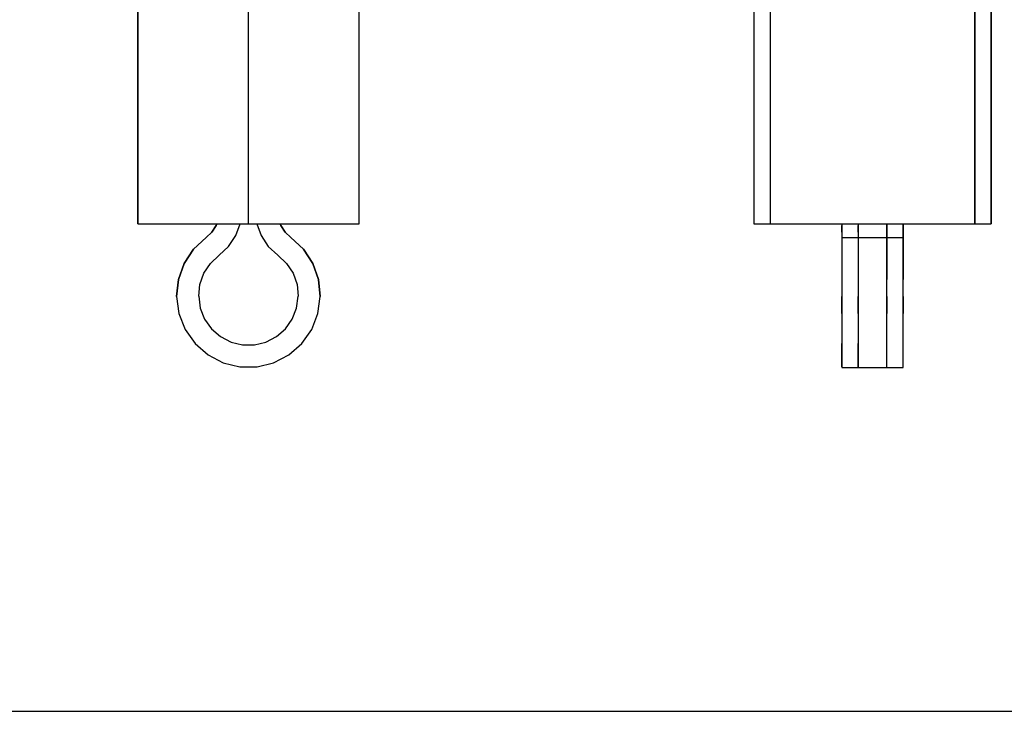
# Model space of a CAD drawing. Header units: inches. Extents: x 0 to 297, y -210 to 0.
# Tile 70 of 82: x 104 to 110, y -154 to -150. Entities that reach past the tile are written whole.
import ezdxf

# ---------------------------------------------------------------- set-up
doc = ezdxf.new("R2010")
doc.units = ezdxf.units.IN
doc.header["$MEASUREMENT"] = 0

msp = doc.modelspace()

# ---------------------------------------------------------------- linework, layer by layer
at = {"color": 18, "true_color": 0x000000}
for p, q in [((104.9398, -149.7959), (104.9398, -151.2959)), ((104.9398, -150.5459), (104.9398, -149.7959)), ((105.5648, -151.2959), (105.5648, -149.7959)), ((106.1898, -151.2959), (106.1898, -149.7959)), ((106.1898, -150.5459), (106.1898, -149.7959)), ((108.4198, -149.7959), (108.4198, -151.2959)), ((108.4198, -149.7959), (108.4198, -151.2959)), ((108.5122, -149.7959), (108.5122, -151.2959)), ((108.5122, -149.7959), (108.5122, -151.2959)), ((109.6698, -151.2959), (109.6698, -149.7959)), ((109.6698, -149.7959), (109.6698, -151.2959)), ((109.7622, -151.2959), (109.7622, -149.7959)), ((109.7622, -149.7959), (109.7622, -151.2959)), ((104.9398, -151.2959), (104.9398, -150.5459)), ((106.1898, -151.2959), (106.1898, -150.5459)), ((104.9398, -151.2959), (105.3858, -151.2959)), ((104.9398, -151.2959), (104.9443, -151.2959)), ((104.9443, -151.2959), (104.9803, -151.2959)), ((104.9803, -151.2959), (105.0503, -151.2959)), ((105.0503, -151.2959), (105.1503, -151.2959)), ((105.1503, -151.2959), (105.2743, -151.2959)), ((105.2743, -151.2959), (105.4153, -151.2959)), ((105.3818, -151.3059), (105.3578, -151.3424)), ((105.3578, -151.3424), (105.3818, -151.3059)), ((105.3858, -151.2959), (105.3818, -151.3059)), ((105.3818, -151.3059), (105.3858, -151.2959)), ((105.4153, -151.2959), (105.5648, -151.2959)), ((105.4933, -151.3624), (105.5178, -151.2959)), ((105.5178, -151.2959), (105.6118, -151.2959)), ((105.5648, -151.2959), (105.7143, -151.2959)), ((105.6118, -151.2959), (105.6363, -151.3624)), ((105.7143, -151.2959), (105.8553, -151.2959)), ((105.7478, -151.3059), (105.7438, -151.2959)), ((105.7438, -151.2959), (106.1898, -151.2959)), ((105.7438, -151.2959), (105.7478, -151.3059)), ((105.7723, -151.3424), (105.7478, -151.3059)), ((105.7478, -151.3059), (105.7723, -151.3424)), ((105.8553, -151.2959), (105.9793, -151.2959)), ((105.9793, -151.2959), (106.0793, -151.2959)), ((106.0793, -151.2959), (106.1493, -151.2959)), ((106.1493, -151.2959), (106.1853, -151.2959)), ((106.1853, -151.2959), (106.1898, -151.2959)), ((108.4198, -151.2959), (108.9173, -151.2959)), ((108.4198, -151.2959), (108.4383, -151.2959)), ((108.4383, -151.2959), (108.4918, -151.2959)), ((108.4918, -151.2959), (108.5773, -151.2959)), ((108.5122, -151.2959), (109.0097, -151.2959)), ((108.5122, -151.2959), (108.5307, -151.2959)), ((108.5307, -151.2959), (108.5842, -151.2959)), ((108.5773, -151.2959), (108.6898, -151.2959)), ((108.5842, -151.2959), (108.6697, -151.2959)), ((108.6697, -151.2959), (108.7822, -151.2959)), ((108.6898, -151.2959), (108.8233, -151.2959)), ((108.7822, -151.2959), (108.9157, -151.2959)), ((108.8233, -151.2959), (108.9698, -151.2959)), ((108.9157, -151.2959), (109.0622, -151.2959)), ((108.9173, -151.2959), (108.9173, -151.3059)), ((108.9173, -151.2959), (108.9173, -151.3059)), ((108.9173, -151.3059), (108.9173, -151.3424)), ((108.9173, -151.3424), (108.9173, -151.3059)), ((108.9173, -151.3424), (108.9173, -151.3059)), ((108.9698, -151.2959), (109.1203, -151.2959)), ((109.0097, -151.2959), (109.0097, -151.3059)), ((109.0097, -151.2959), (109.0097, -151.3059)), ((109.0097, -151.3059), (109.0097, -151.3424)), ((109.0097, -151.3424), (109.0097, -151.3059)), ((109.0097, -151.3424), (109.0097, -151.3059)), ((109.0622, -151.2959), (109.2127, -151.2959)), ((109.1203, -151.2959), (109.2668, -151.2959)), ((109.1723, -151.3724), (109.1723, -151.2959)), ((109.1723, -151.2959), (109.6698, -151.2959)), ((109.1723, -151.2959), (109.1723, -151.3059)), ((109.1723, -151.3059), (109.1723, -151.3424)), ((109.1723, -151.3059), (109.1723, -151.3424)), ((109.2127, -151.2959), (109.3592, -151.2959)), ((109.2647, -151.3724), (109.2647, -151.2959)), ((109.2647, -151.2959), (109.7622, -151.2959)), ((109.2647, -151.2959), (109.2647, -151.3059)), ((109.2647, -151.3059), (109.2647, -151.3424)), ((109.2647, -151.3059), (109.2647, -151.3424)), ((109.2668, -151.2959), (109.4003, -151.2959)), ((109.3592, -151.2959), (109.4927, -151.2959)), ((109.4003, -151.2959), (109.5128, -151.2959)), ((109.4927, -151.2959), (109.6052, -151.2959)), ((109.5128, -151.2959), (109.5983, -151.2959)), ((109.5983, -151.2959), (109.6518, -151.2959)), ((109.6052, -151.2959), (109.6907, -151.2959)), ((109.6518, -151.2959), (109.6698, -151.2959)), ((109.6907, -151.2959), (109.7442, -151.2959)), ((109.7442, -151.2959), (109.7622, -151.2959)), ((105.3253, -151.3724), (105.2543, -151.4384)), ((105.2543, -151.4384), (105.3253, -151.3724)), ((105.3578, -151.3424), (105.3253, -151.3724)), ((105.3253, -151.3724), (105.3578, -151.3424)), ((105.4528, -151.4234), (105.4933, -151.3624)), ((105.6363, -151.3624), (105.6768, -151.4234)), ((105.8043, -151.3724), (105.7723, -151.3424)), ((105.7723, -151.3424), (105.8043, -151.3724)), ((105.8753, -151.4384), (105.8043, -151.3724)), ((105.8043, -151.3724), (105.8753, -151.4384)), ((108.9173, -151.3424), (108.9173, -151.3724)), ((108.9173, -151.3424), (108.9173, -151.3724)), ((108.9173, -151.3724), (108.9173, -151.7074)), ((108.9173, -151.3724), (108.9173, -151.4384)), ((108.9173, -151.3724), (109.1723, -151.3724)), ((109.0097, -151.3424), (109.0097, -151.3724)), ((109.0097, -151.3424), (109.0097, -151.3724)), ((109.0097, -151.3724), (109.0097, -151.7074)), ((109.0097, -151.3724), (109.0097, -151.4384)), ((109.0097, -151.3724), (109.2647, -151.3724)), ((109.1723, -151.3424), (109.1723, -151.3724)), ((109.1723, -151.6109), (109.1723, -151.3724)), ((109.1723, -151.3724), (109.1723, -151.4384)), ((109.2647, -151.3424), (109.2647, -151.3724)), ((109.2647, -151.6109), (109.2647, -151.3724)), ((109.2647, -151.3724), (109.2647, -151.4384)), ((105.3988, -151.4734), (105.4528, -151.4234)), ((105.6768, -151.4234), (105.7308, -151.4734)), ((105.2543, -151.4384), (105.2013, -151.5194)), ((105.2013, -151.5194), (105.2543, -151.4384)), ((105.3498, -151.5194), (105.3988, -151.4734)), ((105.7308, -151.4734), (105.7798, -151.5194)), ((105.9283, -151.5194), (105.8753, -151.4384)), ((105.8753, -151.4384), (105.9283, -151.5194)), ((108.9173, -151.4384), (108.9173, -151.5194)), ((109.0097, -151.4384), (109.0097, -151.5194)), ((109.1723, -151.4384), (109.1723, -151.5194)), ((109.2647, -151.4384), (109.2647, -151.5194)), ((105.2013, -151.5194), (105.1688, -151.6109)), ((105.1688, -151.6109), (105.2013, -151.5194)), ((105.3133, -151.5754), (105.3498, -151.5194)), ((105.7798, -151.5194), (105.8168, -151.5754)), ((105.9608, -151.6109), (105.9283, -151.5194)), ((105.9283, -151.5194), (105.9608, -151.6109)), ((108.9173, -151.5194), (108.9173, -151.6109)), ((109.0097, -151.5194), (109.0097, -151.6109)), ((109.1723, -151.5194), (109.1723, -151.6109)), ((109.2647, -151.5194), (109.2647, -151.6109)), ((105.2903, -151.6384), (105.3133, -151.5754)), ((105.8168, -151.5754), (105.8393, -151.6384)), ((105.1688, -151.6109), (105.1588, -151.7074)), ((105.1588, -151.7074), (105.1688, -151.6109)), ((105.2838, -151.7054), (105.2903, -151.6384)), ((105.8393, -151.6384), (105.8458, -151.7054)), ((105.9708, -151.7074), (105.9608, -151.6109)), ((105.9608, -151.6109), (105.9708, -151.7074)), ((108.9173, -151.6109), (108.9173, -151.7074)), ((109.0097, -151.6109), (109.0097, -151.7074)), ((109.1723, -151.7074), (109.1723, -151.6109)), ((109.1723, -151.7074), (109.1723, -151.6109)), ((109.2647, -151.7074), (109.2647, -151.6109)), ((109.2647, -151.7074), (109.2647, -151.6109)), ((105.1588, -151.7074), (105.1718, -151.8034)), ((105.1588, -151.7074), (105.1718, -151.8034)), ((105.2838, -151.7054), (105.2928, -151.7719)), ((105.8368, -151.7719), (105.8458, -151.7054)), ((105.9578, -151.8034), (105.9708, -151.7074)), ((105.9578, -151.8034), (105.9708, -151.7074)), ((108.9173, -151.7074), (108.9173, -151.8034)), ((108.9173, -151.8034), (108.9173, -151.7074)), ((109.0097, -151.7074), (109.0097, -151.8034)), ((109.0097, -151.8034), (109.0097, -151.7074)), ((109.1723, -151.8034), (109.1723, -151.7074)), ((109.1723, -151.7074), (109.1723, -151.8034)), ((109.2647, -151.8034), (109.2647, -151.7074)), ((109.2647, -151.7074), (109.2647, -151.8034)), ((105.1718, -151.8034), (105.2073, -151.8934)), ((105.1718, -151.8034), (105.2073, -151.8934)), ((105.2928, -151.7719), (105.3173, -151.8344)), ((105.8123, -151.8344), (105.8368, -151.7719)), ((105.9223, -151.8934), (105.9578, -151.8034)), ((105.9223, -151.8934), (105.9578, -151.8034)), ((108.9173, -151.8034), (108.9173, -151.9729)), ((108.9173, -151.8034), (108.9173, -151.8934)), ((109.0097, -151.8034), (109.0097, -151.9729)), ((109.0097, -151.8034), (109.0097, -151.8934)), ((109.1723, -152.1069), (109.1723, -151.8034)), ((109.1723, -151.8934), (109.1723, -151.8034)), ((109.2647, -152.1069), (109.2647, -151.8034)), ((109.2647, -151.8934), (109.2647, -151.8034)), ((105.3173, -151.8344), (105.3558, -151.8889)), ((105.7738, -151.8889), (105.8123, -151.8344)), ((105.2073, -151.8934), (105.2633, -151.9729)), ((105.2073, -151.8934), (105.2633, -151.9729)), ((105.3558, -151.8889), (105.4063, -151.9329)), ((105.4063, -151.9329), (105.4663, -151.9639)), ((105.6638, -151.9639), (105.7233, -151.9329)), ((105.7233, -151.9329), (105.7738, -151.8889)), ((105.8663, -151.9729), (105.9223, -151.8934)), ((105.8663, -151.9729), (105.9223, -151.8934)), ((108.9173, -151.8934), (108.9173, -151.9729)), ((109.0097, -151.8934), (109.0097, -151.9729)), ((109.1723, -151.9729), (109.1723, -151.8934)), ((109.2647, -151.9729), (109.2647, -151.8934)), ((105.2633, -151.9729), (105.3363, -152.0364)), ((105.2633, -151.9729), (105.3363, -152.0364)), ((105.4663, -151.9639), (105.5313, -151.9799)), ((105.5313, -151.9799), (105.5983, -151.9799)), ((105.5983, -151.9799), (105.6638, -151.9639)), ((105.7933, -152.0364), (105.8663, -151.9729)), ((105.7933, -152.0364), (105.8663, -151.9729)), ((108.9173, -151.9729), (108.9173, -152.1039)), ((108.9173, -152.0364), (108.9173, -151.9729)), ((109.0097, -151.9729), (109.0097, -152.1039)), ((109.0097, -152.0364), (109.0097, -151.9729)), ((109.1723, -152.0364), (109.1723, -151.9729)), ((109.2647, -152.0364), (109.2647, -151.9729)), ((105.3363, -152.0364), (105.4223, -152.0809)), ((105.3363, -152.0364), (105.4223, -152.0809)), ((105.7073, -152.0809), (105.7933, -152.0364)), ((105.7073, -152.0809), (105.7933, -152.0364)), ((108.9173, -152.0809), (108.9173, -152.0364)), ((109.0097, -152.0809), (109.0097, -152.0364)), ((109.1723, -152.0809), (109.1723, -152.0364)), ((109.2647, -152.0809), (109.2647, -152.0364)), ((105.4223, -152.0809), (105.5163, -152.1039)), ((105.4223, -152.0809), (105.5163, -152.1039)), ((105.5163, -152.1039), (105.6133, -152.1039)), ((105.5163, -152.1039), (105.6133, -152.1039)), ((105.6133, -152.1039), (105.7073, -152.0809)), ((105.6133, -152.1039), (105.7073, -152.0809)), ((108.9173, -152.1039), (108.9173, -152.0809)), ((108.9173, -152.1039), (108.9173, -152.1069)), ((108.9173, -152.1039), (108.9173, -152.1069)), ((109.0097, -152.1039), (109.0097, -152.0809)), ((109.0097, -152.1039), (109.0097, -152.1069)), ((109.0097, -152.1039), (109.0097, -152.1069)), ((109.1723, -152.1039), (109.1723, -152.0809)), ((109.1723, -152.1069), (109.1723, -152.1039)), ((109.2647, -152.1039), (109.2647, -152.0809)), ((109.2647, -152.1069), (109.2647, -152.1039)), ((108.9173, -152.1069), (109.1723, -152.1069)), ((108.9173, -152.1069), (109.0448, -152.1069)), ((109.0097, -152.1069), (109.2647, -152.1069)), ((109.0097, -152.1069), (109.1372, -152.1069)), ((109.0448, -152.1069), (109.1723, -152.1069)), ((109.1372, -152.1069), (109.2647, -152.1069)), ((103.0738, -154.0504), (116.0278, -154.0504)), ((103.0738, -154.0504), (116.0278, -154.0504)), ((103.0738, -154.0504), (116.0278, -154.0504)), ((103.0738, -154.0504), (116.0278, -154.0504))]:
    msp.add_line(p, q, dxfattribs=at)

doc.saveas('drawing.dxf')
